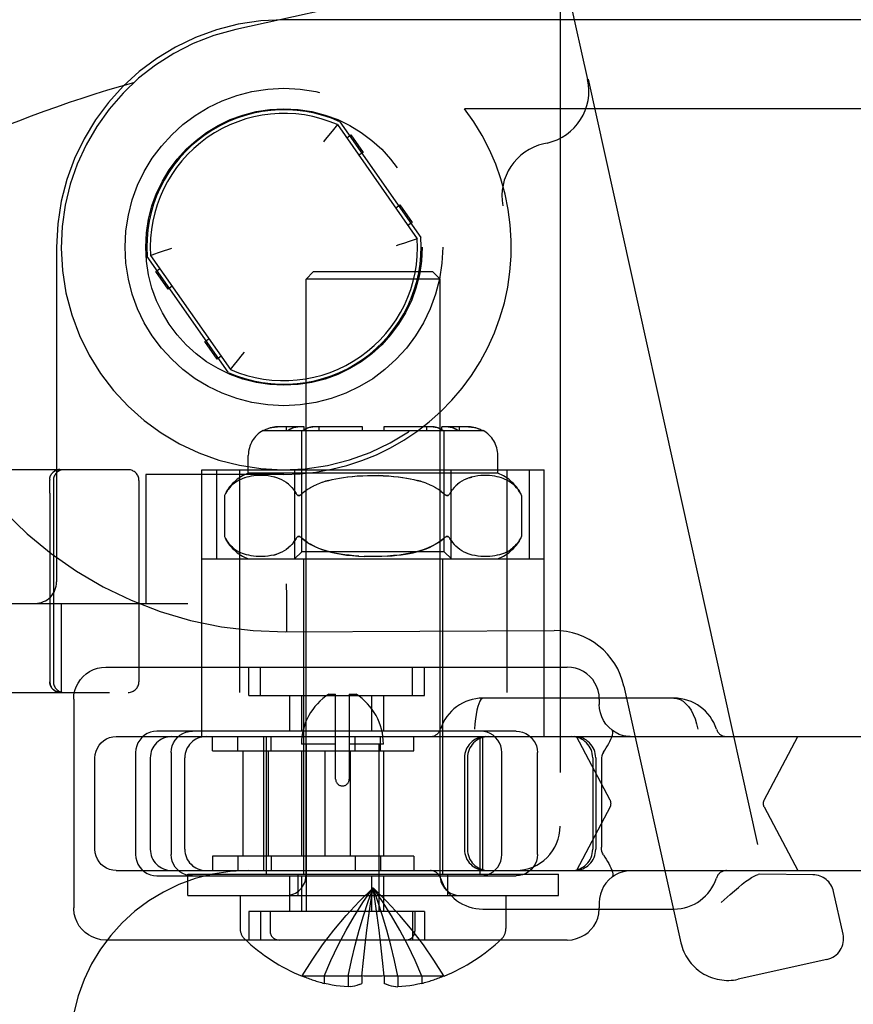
# Model space of a CAD drawing. Header units: inches. Extents: x 0 to 200, y 0 to 129.
# Tile 6 of 94: x 27.68 to 28.85, y 47.58 to 48.96. Entities that reach past the tile are written whole.
import ezdxf

# ---------------------------------------------------------------- set-up
doc = ezdxf.new("R2010")
doc.units = ezdxf.units.IN
doc.header["$LTSCALE"] = 11
doc.header["$MEASUREMENT"] = 0
doc.linetypes.add('HIDDEN', pattern=[0.2, 0.1, -0.1])
doc.layers.add('DEFAULT_2', color=8, linetype='HIDDEN')

msp = doc.modelspace()

# ---------------------------------------------------------------- linework, layer by layer
at = {"layer": 'DEFAULT_2', "color": 8, "linetype": 'HIDDEN'}
for p, q in [((28.4428, 51.2083), (28.4428, 47.8333)), ((28.4815, 48.8811), (28.2338, 49.999)), ((28.2689, 49.0132), (27.9877, 48.9509)), ((29.0253, 48.9648), (28.0553, 48.9648)), ((28.4815, 48.8811), (28.482, 48.8812)), ((28.482, 48.8812), (28.7291, 47.7655)), ((29.1503, 48.8398), (28.3085, 48.8398)), ((28.1303, 48.8177), (28.1247, 48.8108)), ((28.1301, 48.8175), (28.1296, 48.8169)), ((28.1303, 48.8177), (28.2424, 48.6575)), ((28.1336, 48.8217), (28.2473, 48.6593)), ((28.1206, 48.8057), (28.1133, 48.7965)), ((28.1247, 48.8108), (28.1206, 48.8057)), ((28.1433, 48.799), (28.149, 48.8031)), ((28.149, 48.8031), (28.1663, 48.7785)), ((28.1133, 48.7965), (28.1108, 48.7932)), ((28.4245, 48.7916), (28.4199, 48.7906)), ((28.1663, 48.7785), (28.1605, 48.7745)), ((28.2121, 48.7007), (28.2179, 48.7048)), ((28.2179, 48.7048), (28.2351, 48.6802)), ((28.2351, 48.6802), (28.2293, 48.6762)), ((28.2311, 48.6536), (28.2244, 48.6514)), ((28.2365, 48.6555), (28.2311, 48.6536)), ((28.2424, 48.6575), (28.2365, 48.6555)), ((27.7363, 48.6458), (27.7363, 48.1758)), ((27.874, 48.6362), (27.8794, 48.638)), ((27.8794, 48.638), (27.8862, 48.6403)), ((27.977, 48.47), (27.8632, 48.6324)), ((27.8681, 48.6341), (27.874, 48.6362)), ((27.8681, 48.6341), (27.9803, 48.474)), ((27.8754, 48.6115), (27.8812, 48.6155)), ((27.8927, 48.5869), (27.8754, 48.6115)), ((28.0963, 48.6108), (28.0863, 48.6008)), ((28.2643, 48.6108), (28.0963, 48.6108)), ((28.2643, 48.6108), (28.2743, 48.6008)), ((28.2743, 48.6008), (28.0863, 48.6008)), ((28.0863, 47.764), (28.0863, 48.6008)), ((28.2743, 47.764), (28.2743, 48.6008)), ((27.8984, 48.5909), (27.8927, 48.5869)), ((27.9443, 48.5132), (27.95, 48.5172)), ((27.9615, 48.4886), (27.9443, 48.5132)), ((27.9972, 48.4951), (27.9998, 48.4984)), ((27.9672, 48.4926), (27.9615, 48.4886)), ((27.9859, 48.4809), (27.9899, 48.4859)), ((27.9899, 48.4859), (27.9972, 48.4951)), ((27.9803, 48.474), (27.9859, 48.4809)), ((27.9804, 48.4742), (27.9809, 48.4748)), ((28.0259, 48.3883), (28.3346, 48.3883)), ((28.0837, 48.3933), (28.0461, 48.3933)), ((28.0587, 48.3883), (28.0587, 48.3933)), ((28.0803, 48.2183), (28.0803, 48.3883)), ((28.0837, 48.3883), (28.0837, 48.3933)), ((28.1653, 48.3933), (28.096, 48.3933)), ((28.1049, 48.3883), (28.1049, 48.3933)), ((28.1653, 48.3883), (28.1653, 48.3933)), ((28.2645, 48.3933), (28.1953, 48.3933)), ((28.1953, 48.3933), (28.1953, 48.3883)), ((28.2556, 48.3883), (28.2556, 48.3933)), ((28.3144, 48.3933), (28.2768, 48.3933)), ((28.2768, 48.3883), (28.2768, 48.3933)), ((28.2803, 48.2183), (28.2803, 48.3883)), ((28.3018, 48.3883), (28.3018, 48.3933)), ((28.0053, 48.3283), (28.0053, 48.3533)), ((28.3553, 48.3283), (28.3553, 48.3533)), ((27.8368, 48.3333), (27.4918, 48.3333)), ((27.7385, 48.3332), (27.7388, 48.3332)), ((27.7388, 48.3332), (27.7391, 48.3333)), ((27.7393, 48.3335), (27.7389, 48.3335)), ((27.7391, 48.3333), (27.7393, 48.3333)), ((27.7393, 48.3333), (27.7396, 48.3333)), ((27.7396, 48.3333), (27.7398, 48.3333)), ((27.7398, 48.3333), (27.7401, 48.3333)), ((27.74, 48.3333), (27.7403, 48.3333)), ((27.7403, 48.3333), (27.7404, 48.3333)), ((27.9403, 48.3333), (28.4203, 48.3333)), ((27.9403, 47.9588), (27.9403, 48.3333)), ((27.9609, 48.2083), (27.9609, 48.3333)), ((27.9928, 48.3333), (27.9928, 48.0208)), ((28.0706, 48.2083), (28.0706, 48.3333)), ((28.29, 48.2083), (28.29, 48.3333)), ((28.3678, 48.3333), (28.3678, 48.0208)), ((28.3997, 48.2083), (28.3997, 48.3333)), ((28.4203, 47.9588), (28.4203, 48.3333)), ((27.7266, 48.3196), (27.7266, 48.3193)), ((27.7266, 48.3193), (27.7266, 48.3187)), ((27.7267, 48.3093), (27.7266, 48.3187)), ((27.729, 48.3271), (27.7293, 48.3274)), ((27.7309, 48.3293), (27.731, 48.3295)), ((27.731, 48.3294), (27.7313, 48.3297)), ((27.7313, 48.3297), (27.7316, 48.33)), ((27.7316, 48.33), (27.7319, 48.3302)), ((27.7325, 48.3307), (27.7328, 48.3309)), ((27.7328, 48.3309), (27.7331, 48.3311)), ((27.7334, 48.3314), (27.7331, 48.3312)), ((27.7331, 48.3311), (27.7334, 48.3313)), ((27.7334, 48.3313), (27.7338, 48.3315)), ((27.7352, 48.3323), (27.7348, 48.3321)), ((28.0553, 48.3268), (27.8613, 48.3268)), ((27.8613, 48.3268), (27.8613, 48.1458)), ((27.9948, 48.3198), (27.9923, 48.3186)), ((27.9974, 48.3209), (27.9948, 48.3198)), ((28.0002, 48.3219), (27.9974, 48.3209)), ((28.0031, 48.3228), (28.0001, 48.3219)), ((28.0062, 48.3235), (28.003, 48.3228)), ((28.3553, 48.3283), (28.0053, 48.3283)), ((28.0095, 48.3242), (28.0062, 48.3235)), ((28.0131, 48.3247), (28.0095, 48.3242)), ((28.0168, 48.325), (28.013, 48.3247)), ((28.0207, 48.3252), (28.0167, 48.325)), ((28.0248, 48.3252), (28.0206, 48.3252)), ((28.029, 48.325), (28.0247, 48.3252)), ((28.0332, 48.3246), (28.0289, 48.325)), ((28.0374, 48.3239), (28.0331, 48.3246)), ((28.0414, 48.323), (28.0372, 48.3239)), ((28.0453, 48.3219), (28.0413, 48.3231)), ((28.049, 48.3206), (28.0452, 48.322)), ((28.0524, 48.319), (28.0489, 48.3206)), ((28.0557, 48.3173), (28.0523, 48.3191)), ((28.1183, 48.3184), (28.1231, 48.3195)), ((28.123, 48.3195), (28.128, 48.3206)), ((28.1279, 48.3206), (28.1333, 48.3216)), ((28.1331, 48.3216), (28.139, 48.3225)), ((28.1387, 48.3225), (28.1451, 48.3233)), ((28.1447, 48.3232), (28.1517, 48.324)), ((28.1511, 48.3239), (28.1586, 48.3245)), ((28.1579, 48.3245), (28.1658, 48.3249)), ((28.1651, 48.3249), (28.1732, 48.3252)), ((28.1724, 48.3251), (28.1807, 48.3252)), ((28.1947, 48.3249), (28.1873, 48.3252)), ((28.1947, 48.3249), (28.2026, 48.3245)), ((28.2019, 48.3245), (28.2094, 48.3239)), ((28.2088, 48.324), (28.2159, 48.3232)), ((28.2154, 48.3233), (28.2219, 48.3225)), ((28.2215, 48.3225), (28.2275, 48.3216)), ((28.2272, 48.3216), (28.2327, 48.3206)), ((28.2325, 48.3206), (28.2376, 48.3195)), ((28.3082, 48.3191), (28.3049, 48.3173)), ((28.3117, 48.3206), (28.3081, 48.319)), ((28.3152, 48.3219), (28.3191, 48.323)), ((28.3233, 48.3239), (28.3191, 48.323)), ((28.3275, 48.3246), (28.3232, 48.3239)), ((28.3317, 48.325), (28.3273, 48.3246)), ((28.3358, 48.3252), (28.3315, 48.325)), ((28.3399, 48.3252), (28.3357, 48.3252)), ((28.3438, 48.325), (28.3398, 48.3252)), ((28.3475, 48.3247), (28.3437, 48.325)), ((28.351, 48.3242), (28.3474, 48.3247)), ((28.3544, 48.3235), (28.351, 48.3242)), ((28.3575, 48.3228), (28.3543, 48.3235)), ((28.3604, 48.3219), (28.3574, 48.3228)), ((28.3631, 48.3209), (28.3604, 48.3219)), ((28.3657, 48.3198), (28.3631, 48.3209)), ((28.3682, 48.3186), (28.3657, 48.3198)), ((27.7268, 48.3004), (27.7267, 48.3093)), ((27.7318, 48.3183), (27.7318, 48.0358)), ((27.8518, 48.3183), (27.8518, 48.0358)), ((27.9749, 48.3027), (27.9768, 48.3055)), ((27.9789, 48.308), (27.9768, 48.3055)), ((27.981, 48.3103), (27.9789, 48.308)), ((27.9832, 48.3124), (27.981, 48.3103)), ((27.9854, 48.3142), (27.9832, 48.3124)), ((27.9877, 48.3159), (27.9854, 48.3142)), ((27.99, 48.3173), (27.9876, 48.3159)), ((27.9924, 48.3187), (27.99, 48.3173)), ((28.0587, 48.3153), (28.0556, 48.3173)), ((28.0615, 48.3131), (28.0586, 48.3153)), ((28.0641, 48.3108), (28.0615, 48.3132)), ((28.0665, 48.3082), (28.0641, 48.3108)), ((28.0884, 48.3055), (28.0845, 48.3026)), ((28.0924, 48.308), (28.0882, 48.3054)), ((28.0966, 48.3102), (28.0922, 48.3079)), ((28.1008, 48.3123), (28.0963, 48.3101)), ((28.1051, 48.3141), (28.1006, 48.3122)), ((28.1094, 48.3157), (28.105, 48.314)), ((28.1138, 48.3171), (28.1183, 48.3184)), ((28.2468, 48.3171), (28.2422, 48.3184)), ((28.2512, 48.3156), (28.2467, 48.3171)), ((28.2556, 48.314), (28.2511, 48.3157)), ((28.2599, 48.3122), (28.2554, 48.3141)), ((28.2642, 48.3101), (28.2597, 48.3123)), ((28.2683, 48.3079), (28.264, 48.3102)), ((28.2723, 48.3054), (28.2681, 48.308)), ((28.276, 48.3026), (28.2721, 48.3055)), ((28.2899, 48.3027), (28.2919, 48.3055)), ((28.2941, 48.3082), (28.2919, 48.3055)), ((28.2965, 48.3108), (28.294, 48.3082)), ((28.2991, 48.3132), (28.2964, 48.3108)), ((28.3019, 48.3153), (28.299, 48.3131)), ((28.3049, 48.3173), (28.3018, 48.3153)), ((28.3706, 48.3173), (28.3682, 48.3187)), ((28.3729, 48.3159), (28.3705, 48.3173)), ((28.3751, 48.3142), (28.3729, 48.3159)), ((28.3774, 48.3124), (28.3751, 48.3142)), ((28.3796, 48.3103), (28.3774, 48.3124)), ((28.3817, 48.308), (28.3795, 48.3103)), ((27.7268, 48.3004), (27.7268, 48.0358)), ((27.9732, 48.2997), (27.9718, 48.297)), ((27.9718, 48.297), (27.9718, 48.2396)), ((27.9749, 48.3027), (27.9732, 48.2997)), ((28.0724, 48.2997), (28.0706, 48.3027)), ((28.081, 48.2997), (28.0803, 48.299)), ((28.0846, 48.3027), (28.081, 48.2997)), ((28.2759, 48.3027), (28.2795, 48.2997)), ((28.2795, 48.2997), (28.2802, 48.299)), ((28.281, 48.2984), (28.2802, 48.299)), ((28.2899, 48.3027), (28.2882, 48.2997)), ((28.3874, 48.2997), (28.3887, 48.297)), ((28.3887, 48.297), (28.3887, 48.2396)), ((27.9718, 48.2396), (27.9732, 48.237)), ((28.0724, 48.237), (28.0706, 48.234)), ((28.0781, 48.2391), (28.0788, 48.2387)), ((28.0788, 48.2387), (28.0796, 48.2382)), ((28.2802, 48.2377), (28.2795, 48.237)), ((28.2802, 48.2377), (28.281, 48.2382)), ((28.281, 48.2382), (28.2817, 48.2387)), ((28.2899, 48.234), (28.2882, 48.237)), ((28.3856, 48.234), (28.3874, 48.237)), ((28.3887, 48.2396), (28.3874, 48.237)), ((27.9749, 48.234), (27.9768, 48.2312)), ((28.0615, 48.2235), (28.0586, 48.2213)), ((28.0641, 48.2259), (28.0614, 48.2235)), ((28.0665, 48.2284), (28.064, 48.2258)), ((28.0687, 48.2311), (28.0664, 48.2284)), ((28.0687, 48.2311), (28.0706, 48.234)), ((28.2965, 48.2258), (28.2941, 48.2284)), ((28.2991, 48.2235), (28.2965, 48.2259)), ((28.3019, 48.2213), (28.2991, 48.2235)), ((28.3752, 48.2225), (28.373, 48.2209)), ((27.9403, 48.2083), (28.4203, 48.2083)), ((27.9972, 48.2158), (27.9946, 48.2169)), ((27.9999, 48.2148), (27.9971, 48.2158)), ((28.0028, 48.214), (27.9999, 48.2149)), ((28.0059, 48.2132), (28.0028, 48.214)), ((28.0093, 48.2125), (28.0059, 48.2132)), ((28.0128, 48.212), (28.0092, 48.2126)), ((28.0166, 48.2117), (28.0127, 48.212)), ((28.0205, 48.2115), (28.0165, 48.2117)), ((28.0246, 48.2115), (28.0204, 48.2115)), ((28.0288, 48.2117), (28.0245, 48.2115)), ((28.0331, 48.2121), (28.0287, 48.2116)), ((28.0373, 48.2127), (28.0329, 48.2121)), ((28.0413, 48.2136), (28.0371, 48.2127)), ((28.0413, 48.2136), (28.0452, 48.2147)), ((28.0524, 48.2176), (28.0488, 48.216)), ((28.0556, 48.2194), (28.0523, 48.2176)), ((28.0587, 48.2213), (28.0556, 48.2193)), ((28.0703, 48.2083), (28.0803, 48.2183)), ((28.2803, 48.2183), (28.0803, 48.2183)), ((28.0828, 48.2083), (28.0828, 47.7658)), ((28.1766, 48.2115), (28.1679, 48.2117)), ((28.1848, 48.2115), (28.1757, 48.2115)), ((28.1926, 48.2117), (28.1839, 48.2115)), ((28.2778, 48.2083), (28.2778, 47.7658)), ((28.2903, 48.2083), (28.2803, 48.2183)), ((28.305, 48.2193), (28.3019, 48.2213)), ((28.3082, 48.2176), (28.3049, 48.2194)), ((28.3117, 48.216), (28.3081, 48.2176)), ((28.3154, 48.2147), (28.3116, 48.2161)), ((28.3193, 48.2136), (28.3153, 48.2147)), ((28.3234, 48.2127), (28.3192, 48.2136)), ((28.3276, 48.2121), (28.3233, 48.2127)), ((28.3319, 48.2116), (28.3275, 48.2121)), ((28.336, 48.2115), (28.3317, 48.2117)), ((28.3401, 48.2115), (28.3359, 48.2115)), ((28.3441, 48.2117), (28.34, 48.2115)), ((28.3478, 48.212), (28.3439, 48.2117)), ((28.3513, 48.2126), (28.3477, 48.212)), ((28.3547, 48.2132), (28.3512, 48.2125)), ((28.3578, 48.214), (28.3546, 48.2132)), ((28.3607, 48.2149), (28.3577, 48.214)), ((28.3634, 48.2158), (28.3606, 48.2148)), ((28.366, 48.2169), (28.3634, 48.2158)), ((28.3684, 48.2181), (28.3659, 48.2169)), ((26.8203, 48.1458), (29.1503, 48.1458)), ((27.7428, 48.1458), (27.7428, 48.0208)), ((28.0595, 48.1064), (28.0593, 48.1256)), ((28.0575, 48.1058), (28.4345, 48.1078)), ((28.0595, 48.1058), (28.0595, 48.1064)), ((27.8053, 48.0563), (28.4528, 48.0563)), ((28.0058, 48.0163), (28.0058, 48.0563)), ((28.0224, 48.0163), (28.0224, 48.0563)), ((28.2358, 48.0163), (28.2358, 48.0563)), ((28.2524, 48.0163), (28.2524, 48.0563)), ((28.5324, 48.0294), (28.6121, 47.6696)), ((26.7103, 48.0208), (29.0253, 48.0208)), ((28.0058, 48.0163), (28.2524, 48.0163)), ((28.0633, 48.0163), (28.0633, 47.9663)), ((28.0799, 48.0163), (28.0799, 47.9663)), ((28.1182, 48.0183), (28.1278, 48.0183)), ((28.1278, 47.8992), (28.1278, 48.0183)), ((28.147, 48.0183), (28.1565, 48.0183)), ((28.147, 48.0183), (28.147, 47.8992)), ((28.1783, 48.0163), (28.1783, 47.9663)), ((28.1949, 48.0163), (28.1949, 47.9663)), ((27.7603, 48.0113), (27.7603, 47.7183)), ((28.6025, 48.0128), (28.3345, 48.0128)), ((28.4978, 48.0113), (28.4978, 48.0038)), ((28.381, 47.9663), (27.8771, 47.9663)), ((28.5157, 47.9678), (28.5154, 47.9681)), ((28.5158, 47.9678), (28.5157, 47.9678)), ((27.8201, 47.9588), (30.0709, 47.9588)), ((27.955, 47.9388), (27.955, 47.9588)), ((27.9907, 47.9388), (27.9907, 47.9588)), ((28.0268, 47.9588), (28.0268, 47.7708)), ((28.0303, 47.9588), (28.0303, 47.7658)), ((28.0374, 47.9388), (28.0374, 47.9588)), ((28.1278, 47.9483), (28.0799, 47.9483)), ((28.0864, 47.9483), (28.0864, 47.7133)), ((28.1949, 47.9483), (28.147, 47.9483)), ((28.155, 47.9388), (28.155, 47.9588)), ((28.1884, 47.9483), (28.1884, 47.7133)), ((28.1907, 47.9388), (28.1907, 47.9588)), ((28.2374, 47.9388), (28.2374, 47.9588)), ((28.3303, 47.9588), (28.3303, 47.7658)), ((28.3338, 47.9588), (28.3338, 47.7708)), ((28.5131, 47.8695), (28.4656, 47.9588)), ((28.7289, 47.8695), (28.7764, 47.9588)), ((27.8472, 47.9363), (27.8472, 47.7933)), ((27.8971, 47.9363), (27.8971, 47.7933)), ((27.955, 47.9388), (28.2374, 47.9388)), ((27.9975, 47.9388), (27.9975, 47.7908)), ((28.0332, 47.9388), (28.0332, 47.7908)), ((28.0799, 47.9388), (28.0799, 47.7908)), ((28.1125, 47.9388), (28.1125, 47.7908)), ((28.1482, 47.9388), (28.1482, 47.7908)), ((28.1949, 47.9388), (28.1949, 47.7908)), ((28.3611, 47.7933), (28.3611, 47.9363)), ((28.4109, 47.7933), (28.4109, 47.9363)), ((27.7901, 47.8008), (27.7901, 47.9288)), ((27.8678, 47.9288), (27.8678, 47.8008)), ((27.9161, 47.8008), (27.9161, 47.9288)), ((28.3085, 47.9288), (28.3085, 47.8008)), ((28.3127, 47.9288), (28.3127, 47.8008)), ((28.4886, 47.9288), (28.4886, 47.8008)), ((28.4928, 47.9288), (28.4928, 47.8008)), ((28.5007, 47.9259), (28.5007, 47.8038)), ((28.5131, 47.8601), (28.4656, 47.7708)), ((28.7289, 47.8601), (28.7764, 47.7708)), ((28.2374, 47.7908), (27.955, 47.7908)), ((27.955, 47.7908), (27.955, 47.7708)), ((27.9907, 47.7908), (27.9907, 47.7708)), ((28.0374, 47.7908), (28.0374, 47.7708)), ((28.155, 47.7908), (28.155, 47.7708)), ((28.1907, 47.7908), (28.1907, 47.7708)), ((28.2374, 47.7908), (28.2374, 47.7708)), ((27.8201, 47.7708), (28.0053, 47.7708)), ((28.0053, 47.7708), (28.3803, 47.7708)), ((28.3803, 47.7708), (30.0709, 47.7708)), ((27.8771, 47.7633), (28.381, 47.7633)), ((27.9203, 47.7658), (28.4403, 47.7658)), ((27.9203, 47.7358), (27.9203, 47.7658)), ((28.0633, 47.7633), (28.0633, 47.7133)), ((28.0753, 47.7358), (28.0753, 47.7658)), ((28.0799, 47.7633), (28.0799, 47.7133)), ((28.1783, 47.7633), (28.1783, 47.7133)), ((28.1949, 47.7633), (28.1949, 47.7133)), ((28.2853, 47.7358), (28.2853, 47.7658)), ((28.4403, 47.7358), (28.4403, 47.7658)), ((28.5157, 47.7618), (28.5154, 47.7616)), ((28.5158, 47.7619), (28.5157, 47.7618)), ((28.7231, 47.7656), (28.7208, 47.7653)), ((28.7976, 47.7649), (28.7231, 47.7656)), ((28.8398, 47.6817), (28.8266, 47.7414)), ((27.9203, 47.7358), (28.4403, 47.7358)), ((27.9938, 47.7358), (27.9938, 47.6893)), ((28.3668, 47.7358), (28.3668, 47.6893)), ((28.4978, 47.7258), (28.4978, 47.7183)), ((28.6814, 47.7373), (28.6687, 47.726)), ((28.2524, 47.7133), (28.0058, 47.7133)), ((28.0058, 47.7133), (28.0058, 47.6733)), ((28.0224, 47.7133), (28.0224, 47.6733)), ((28.0359, 47.7133), (28.0359, 47.6858)), ((28.2358, 47.7133), (28.2358, 47.6733)), ((28.2389, 47.7133), (28.2389, 47.6858)), ((28.2524, 47.7133), (28.2524, 47.6733)), ((28.3345, 47.7168), (28.6025, 47.7168)), ((28.1888, 47.6871), (28.1861, 47.7076)), ((28.1913, 47.6662), (28.1888, 47.6873)), ((28.4528, 47.6733), (27.8053, 47.6733)), ((28.1936, 47.6446), (28.1913, 47.6664)), ((28.1648, 47.6225), (28.1669, 47.6449)), ((28.1958, 47.6225), (28.1936, 47.6449)), ((28.817, 47.6459), (28.6926, 47.6183)), ((28.081, 47.6229), (28.0808, 47.6225)), ((28.082, 47.6225), (28.081, 47.6229)), ((28.1648, 47.6225), (28.082, 47.6225)), ((28.1118, 47.6225), (28.1118, 47.6124)), ((28.1454, 47.6225), (28.1454, 47.6075)), ((28.1648, 47.6229), (28.1648, 47.6225)), ((28.1648, 47.6225), (28.1648, 47.6124)), ((28.1957, 47.6229), (28.1958, 47.6225)), ((28.2785, 47.6225), (28.1958, 47.6225)), ((28.1958, 47.6225), (28.1958, 47.6124)), ((28.2152, 47.6225), (28.2152, 47.6075)), ((28.2488, 47.6225), (28.2488, 47.6124)), ((28.2785, 47.6225), (28.2795, 47.6229)), ((28.2795, 47.6229), (28.2798, 47.6225)), ((28.1485, 47.6079), (28.1454, 47.6075)), ((28.1484, 47.6079), (28.1517, 47.6085)), ((28.1515, 47.6084), (28.1549, 47.6092)), ((28.1547, 47.6091), (28.1582, 47.6101)), ((28.158, 47.61), (28.1615, 47.6112)), ((28.1613, 47.6111), (28.1648, 47.6124)), ((28.1992, 47.6111), (28.1958, 47.6124)), ((28.1991, 47.6112), (28.2026, 47.61)), ((28.2023, 47.6101), (28.2058, 47.6091)), ((28.2056, 47.6092), (28.209, 47.6084)), ((28.2088, 47.6085), (28.2121, 47.6079)), ((28.212, 47.6079), (28.2152, 47.6075))]:
    msp.add_line(p, q, dxfattribs=at)
for points in [[(28.2244, 48.6514), (28.2167, 48.6488), (28.2128, 48.6476)], [(27.8862, 48.6403), (27.8938, 48.6428), (27.8978, 48.6441)], [(28.0461, 48.3933), (28.0436, 48.3933), (28.0411, 48.393), (28.0386, 48.3926), (28.036, 48.3921), (28.0335, 48.3913), (28.0311, 48.3904), (28.0288, 48.3894), (28.0266, 48.3883)], [(28.0266, 48.3883), (28.0284, 48.3892), (28.0302, 48.3901), (28.0321, 48.3908), (28.034, 48.3915), (28.036, 48.3921), (28.0381, 48.3925), (28.0401, 48.3929), (28.0421, 48.3931), (28.0441, 48.3933), (28.0461, 48.3933)], [(28.0748, 48.3933), (28.0731, 48.3933), (28.0713, 48.393), (28.0695, 48.3926), (28.0677, 48.3921), (28.0659, 48.3913), (28.0642, 48.3904), (28.0625, 48.3894), (28.061, 48.3883)], [(28.061, 48.3883), (28.0622, 48.3892), (28.0635, 48.3901), (28.0649, 48.3908), (28.0662, 48.3915), (28.0677, 48.3921), (28.0691, 48.3925), (28.0705, 48.3929), (28.072, 48.3931), (28.0734, 48.3933), (28.0748, 48.3933)], [(28.096, 48.3933), (28.0943, 48.3933), (28.0925, 48.393), (28.0907, 48.3926), (28.0889, 48.3921), (28.0871, 48.3913), (28.0854, 48.3904), (28.0838, 48.3894), (28.0822, 48.3883)], [(28.0822, 48.3883), (28.0835, 48.3892), (28.0847, 48.3901), (28.0861, 48.3908), (28.0875, 48.3915), (28.0889, 48.3921), (28.0903, 48.3925), (28.0918, 48.3929), (28.0932, 48.3931), (28.0946, 48.3933), (28.096, 48.3933)], [(28.2645, 48.3933), (28.2659, 48.3933), (28.2673, 48.3931), (28.2688, 48.3929), (28.2702, 48.3925), (28.2717, 48.3921), (28.2731, 48.3915), (28.2744, 48.3908), (28.2758, 48.3901), (28.2771, 48.3892), (28.2783, 48.3883)], [(28.2783, 48.3883), (28.2768, 48.3894), (28.2752, 48.3904), (28.2734, 48.3913), (28.2717, 48.3921), (28.2698, 48.3926), (28.268, 48.393), (28.2663, 48.3933), (28.2645, 48.3933)], [(28.2857, 48.3933), (28.2871, 48.3933), (28.2885, 48.3931), (28.29, 48.3929), (28.2914, 48.3925), (28.2929, 48.3921), (28.2943, 48.3915), (28.2957, 48.3908), (28.297, 48.3901), (28.2983, 48.3892), (28.2995, 48.3883)], [(28.2995, 48.3883), (28.298, 48.3894), (28.2964, 48.3904), (28.2946, 48.3913), (28.2929, 48.3921), (28.2911, 48.3926), (28.2892, 48.393), (28.2875, 48.3933), (28.2857, 48.3933)], [(28.3144, 48.3933), (28.3164, 48.3933), (28.3184, 48.3931), (28.3204, 48.3929), (28.3225, 48.3925), (28.3245, 48.3921), (28.3265, 48.3915), (28.3285, 48.3908), (28.3304, 48.3901), (28.3322, 48.3892), (28.3339, 48.3883)], [(28.3339, 48.3883), (28.3317, 48.3894), (28.3295, 48.3904), (28.327, 48.3913), (28.3245, 48.3921), (28.3219, 48.3926), (28.3194, 48.393), (28.3169, 48.3933), (28.3144, 48.3933)], [(27.7319, 48.3302), (27.7322, 48.3305), (27.7325, 48.3307), (27.7328, 48.3309), (27.7331, 48.3312), (27.7334, 48.3314), (27.7338, 48.3316), (27.7341, 48.3318), (27.7345, 48.332), (27.7348, 48.3321), (27.7352, 48.3323), (27.7355, 48.3325), (27.7359, 48.3326), (27.7363, 48.3328), (27.7366, 48.3329), (27.737, 48.333), (27.7374, 48.3331), (27.7378, 48.3332), (27.7382, 48.3333), (27.7386, 48.3334), (27.7389, 48.3335), (27.7393, 48.3335), (27.7397, 48.3336), (27.7401, 48.3336), (27.7405, 48.3337), (27.7409, 48.3337), (27.7413, 48.3337), (27.7417, 48.3337)], [(27.7337, 48.3315), (27.7341, 48.3317), (27.7345, 48.3319), (27.7348, 48.3321), (27.7351, 48.3322), (27.7355, 48.3324), (27.7358, 48.3325), (27.7362, 48.3326), (27.7365, 48.3327), (27.7369, 48.3328), (27.7372, 48.3329), (27.7375, 48.333), (27.7379, 48.3331), (27.7382, 48.3331), (27.7385, 48.3332)], [(27.7341, 48.3317), (27.7344, 48.3319), (27.7347, 48.332), (27.7351, 48.3322), (27.7354, 48.3323), (27.7357, 48.3325), (27.7361, 48.3326), (27.7364, 48.3327), (27.7367, 48.3328), (27.737, 48.3329), (27.7374, 48.333), (27.7377, 48.333), (27.738, 48.3331), (27.7382, 48.3331), (27.7385, 48.3332)], [(27.737, 48.333), (27.7366, 48.3329), (27.7363, 48.3328), (27.7359, 48.3326), (27.7355, 48.3325)], [(27.7386, 48.3334), (27.7382, 48.3333), (27.7378, 48.3332), (27.7374, 48.3331)], [(27.7409, 48.3337), (27.7405, 48.3337), (27.7401, 48.3336)], [(27.7266, 48.3196), (27.7266, 48.32), (27.7267, 48.3204), (27.7267, 48.3208), (27.7268, 48.3211), (27.7268, 48.3215), (27.7269, 48.3219), (27.727, 48.3223), (27.727, 48.3226), (27.7271, 48.323), (27.7273, 48.3234), (27.7274, 48.3237), (27.7275, 48.3241), (27.7276, 48.3244), (27.7278, 48.3248), (27.7279, 48.3251), (27.7281, 48.3255), (27.7283, 48.3258)], [(27.729, 48.3271), (27.7288, 48.3268), (27.7286, 48.3265), (27.7284, 48.3261), (27.7283, 48.3258)], [(27.7309, 48.3293), (27.7307, 48.3292), (27.7305, 48.3289), (27.7302, 48.3286), (27.73, 48.3283), (27.7297, 48.328), (27.7295, 48.3277), (27.7293, 48.3274)], [(27.7319, 48.3302), (27.7322, 48.3305), (27.7325, 48.3307)], [(27.7325, 48.3307), (27.7322, 48.3305), (27.7319, 48.3302)], [(27.7345, 48.332), (27.7341, 48.3318), (27.7338, 48.3316)], [(28.1799, 48.3252), (28.1881, 48.3251), (28.1955, 48.3249)], [(28.2375, 48.3195), (28.2422, 48.3184), (28.2467, 48.3171)], [(28.3192, 48.3231), (28.3153, 48.322), (28.3116, 48.3206)], [(28.0665, 48.3082), (28.0687, 48.3055), (28.0706, 48.3027), (28.0724, 48.2997)], [(28.1183, 48.3184), (28.1138, 48.3171), (28.1093, 48.3156)], [(28.3817, 48.308), (28.3837, 48.3055), (28.3856, 48.3027), (28.3874, 48.2997)], [(28.0724, 48.2997), (28.0728, 48.299), (28.0732, 48.2984), (28.0737, 48.2979), (28.0743, 48.2975), (28.0748, 48.2973), (28.0754, 48.2971), (28.0761, 48.297), (28.0767, 48.2971), (28.0774, 48.2973), (28.0781, 48.2976), (28.0789, 48.298), (28.0796, 48.2984)], [(28.0803, 48.299), (28.0795, 48.2984), (28.0788, 48.2979), (28.0781, 48.2975), (28.0774, 48.2973), (28.0767, 48.2971), (28.076, 48.297), (28.0754, 48.2971), (28.0748, 48.2973), (28.0742, 48.2976), (28.0737, 48.298), (28.0732, 48.2984), (28.0728, 48.299)], [(28.2882, 48.2997), (28.2877, 48.299), (28.2873, 48.2984), (28.2868, 48.2979), (28.2863, 48.2975), (28.2857, 48.2973), (28.2851, 48.2971), (28.2845, 48.297), (28.2838, 48.2971), (28.2831, 48.2973), (28.2824, 48.2976), (28.2817, 48.298), (28.281, 48.2984)], [(28.281, 48.2984), (28.2817, 48.2979), (28.2825, 48.2975), (28.2832, 48.2973), (28.2839, 48.2971), (28.2845, 48.297), (28.2852, 48.2971), (28.2858, 48.2973), (28.2863, 48.2976), (28.2868, 48.298), (28.2873, 48.2984), (28.2878, 48.299)], [(27.9853, 48.2225), (27.9831, 48.2244), (27.9809, 48.2264), (27.9788, 48.2287), (27.9768, 48.2312), (27.9749, 48.234), (27.9732, 48.237)], [(28.0781, 48.2391), (28.0774, 48.2394), (28.0767, 48.2396), (28.076, 48.2396), (28.0754, 48.2396), (28.0748, 48.2394), (28.0742, 48.2391), (28.0737, 48.2387), (28.0732, 48.2382), (28.0728, 48.2377), (28.0724, 48.237)], [(28.0732, 48.2382), (28.0737, 48.2387), (28.0742, 48.2391), (28.0748, 48.2394), (28.0754, 48.2396), (28.076, 48.2396), (28.0767, 48.2396), (28.0774, 48.2394), (28.0781, 48.2391)], [(28.081, 48.237), (28.0803, 48.2377), (28.0795, 48.2382)], [(28.0885, 48.2311), (28.0847, 48.2339), (28.081, 48.237)], [(28.081, 48.237), (28.0845, 48.234), (28.0885, 48.2311), (28.0929, 48.2284), (28.0977, 48.2259), (28.1029, 48.2235), (28.1085, 48.2213), (28.1146, 48.2194), (28.1211, 48.2176), (28.128, 48.216), (28.1354, 48.2147), (28.1432, 48.2136), (28.1514, 48.2127), (28.1598, 48.2121), (28.1682, 48.2116)], [(28.2795, 48.237), (28.276, 48.234), (28.272, 48.2311), (28.2677, 48.2284), (28.2629, 48.2259), (28.2576, 48.2235), (28.252, 48.2213), (28.246, 48.2194), (28.2395, 48.2176), (28.2325, 48.216), (28.2251, 48.2147), (28.2173, 48.2136), (28.2092, 48.2127), (28.2008, 48.2121), (28.1923, 48.2116)], [(28.272, 48.2311), (28.2758, 48.2339), (28.2795, 48.237)], [(28.2817, 48.2387), (28.2824, 48.2391), (28.2832, 48.2394), (28.2838, 48.2396), (28.2845, 48.2396), (28.2851, 48.2396), (28.2857, 48.2394), (28.2863, 48.2391), (28.2868, 48.2387), (28.2873, 48.2382)], [(28.2882, 48.237), (28.2878, 48.2377), (28.2873, 48.2382), (28.2868, 48.2387), (28.2863, 48.2391), (28.2857, 48.2394), (28.2851, 48.2396), (28.2845, 48.2396), (28.2838, 48.2396), (28.2831, 48.2394), (28.2824, 48.2391)], [(28.2882, 48.237), (28.2899, 48.234), (28.2919, 48.2311), (28.2941, 48.2284)], [(27.9853, 48.2225), (27.9875, 48.2209), (27.9898, 48.2194), (27.9921, 48.2181), (27.9946, 48.2169)], [(28.1604, 48.212), (28.1534, 48.2125), (28.1467, 48.2132), (28.1405, 48.2139), (28.1347, 48.2148), (28.1292, 48.2158), (28.1241, 48.2169), (28.1192, 48.2181), (28.1145, 48.2194), (28.11, 48.2208), (28.1055, 48.2224), (28.1011, 48.2242), (28.0968, 48.2263), (28.0926, 48.2286)], [(28.2001, 48.212), (28.2072, 48.2125), (28.2138, 48.2132), (28.22, 48.2139), (28.2259, 48.2148), (28.2313, 48.2158), (28.2364, 48.2169), (28.2413, 48.2181), (28.246, 48.2194), (28.2505, 48.2208), (28.255, 48.2224), (28.2594, 48.2242), (28.2637, 48.2263), (28.2679, 48.2286)], [(28.3684, 48.2181), (28.3707, 48.2194), (28.373, 48.2209), (28.3753, 48.2225), (28.3775, 48.2244), (28.3796, 48.2264), (28.3817, 48.2287)], [(28.3856, 48.234), (28.3837, 48.2312), (28.3817, 48.2287), (28.3796, 48.2264), (28.3775, 48.2244)], [(28.0489, 48.2161), (28.0451, 48.2147), (28.0412, 48.2136)], [(28.0593, 48.1256), (28.0592, 48.1559), (28.0591, 48.1733)], [(28.0595, 48.1058), (28.0595, 48.1064), (28.0595, 48.1081), (28.0592, 48.1645)], [(27.7603, 48.0113), (27.7607, 48.0174), (27.7619, 48.0233), (27.7638, 48.0288), (27.7664, 48.034), (27.7697, 48.0388), (27.7735, 48.0432), (27.7779, 48.047), (27.7827, 48.0502), (27.7879, 48.0528), (27.7935, 48.0548), (27.7993, 48.0559), (27.8053, 48.0563)], [(28.4978, 48.0113), (28.4974, 48.0174), (28.4962, 48.0233), (28.4943, 48.0288), (28.4917, 48.034), (28.4885, 48.0388), (28.4846, 48.0432), (28.4803, 48.047), (28.4754, 48.0502), (28.4702, 48.0528), (28.4646, 48.0548), (28.4588, 48.0559), (28.4528, 48.0563)], [(27.7418, 48.0208), (27.7414, 48.0208), (27.741, 48.0209), (27.7406, 48.0209), (27.7402, 48.0209), (27.7398, 48.021), (27.7394, 48.021), (27.739, 48.0211), (27.7387, 48.0212), (27.7383, 48.0212), (27.7379, 48.0213), (27.7375, 48.0214), (27.7371, 48.0216), (27.7367, 48.0217), (27.7364, 48.0218), (27.736, 48.022), (27.7356, 48.0221), (27.7353, 48.0223), (27.7349, 48.0225), (27.7346, 48.0227), (27.7342, 48.0229), (27.7339, 48.0231), (27.7336, 48.0233), (27.7332, 48.0235), (27.7329, 48.0237), (27.7326, 48.024), (27.7323, 48.0242), (27.732, 48.0245), (27.7317, 48.0247), (27.7314, 48.025), (27.7311, 48.0253), (27.7308, 48.0255), (27.7306, 48.0258), (27.7303, 48.0261), (27.7301, 48.0264), (27.7298, 48.0268), (27.7296, 48.0271), (27.7294, 48.0274), (27.7291, 48.0277), (27.7289, 48.0281), (27.7287, 48.0284), (27.7285, 48.0287), (27.7284, 48.0291), (27.7282, 48.0294), (27.728, 48.0298), (27.7279, 48.0302), (27.7277, 48.0305), (27.7276, 48.0309), (27.7275, 48.0313), (27.7274, 48.0317), (27.7272, 48.032), (27.7272, 48.0324), (27.7271, 48.0328), (27.727, 48.0332), (27.7269, 48.0336), (27.7269, 48.034), (27.7268, 48.0344), (27.7268, 48.0348), (27.7268, 48.0352), (27.7268, 48.0356), (27.7268, 48.0358)], [(28.335, 48.0128), (28.3333, 48.0123), (28.3317, 48.0108), (28.3301, 48.0084), (28.3286, 48.005), (28.3272, 48.0008), (28.326, 47.9957), (28.3249, 47.99), (28.324, 47.9836), (28.3232, 47.9766), (28.3226, 47.9693)], [(28.5157, 47.9678), (28.511, 47.972), (28.5071, 47.9764), (28.5038, 47.9813), (28.5012, 47.9866), (28.4994, 47.9922), (28.4982, 47.998), (28.4978, 48.0038)], [(28.6023, 48.0128), (28.6067, 48.0123), (28.6111, 48.0108), (28.6153, 48.0084), (28.6194, 48.005), (28.6231, 48.0008), (28.6265, 47.9957), (28.6295, 47.99), (28.6321, 47.9836), (28.6342, 47.9766), (28.6358, 47.9693)], [(27.8771, 47.9663), (27.8724, 47.9659), (27.8679, 47.9649), (27.8635, 47.9631), (27.8595, 47.9606), (27.856, 47.9575), (27.8529, 47.954), (27.8505, 47.9499), (27.8487, 47.9456), (27.8476, 47.9411), (27.8472, 47.9363)], [(27.8971, 47.9363), (27.8975, 47.9411), (27.8985, 47.9456), (27.9003, 47.9499), (27.9028, 47.954), (27.9058, 47.9575), (27.9094, 47.9606), (27.9134, 47.9631), (27.9178, 47.9649), (27.9223, 47.9659), (27.927, 47.9663)], [(28.3611, 47.9363), (28.3607, 47.9411), (28.3596, 47.9456), (28.3578, 47.9499), (28.3553, 47.954), (28.3523, 47.9575), (28.3487, 47.9606), (28.3447, 47.9631), (28.3404, 47.9649), (28.3359, 47.9659), (28.3311, 47.9663)], [(28.381, 47.9663), (28.3857, 47.9659), (28.3902, 47.9649), (28.3946, 47.9631), (28.3986, 47.9606), (28.4022, 47.9575), (28.4052, 47.954), (28.4077, 47.9499), (28.4095, 47.9456), (28.4105, 47.9411), (28.4109, 47.9363)], [(28.5037, 47.937), (28.5056, 47.9399), (28.5075, 47.9429), (28.5093, 47.9459), (28.5111, 47.949), (28.5127, 47.9521), (28.5141, 47.9552), (28.5153, 47.9582), (28.5162, 47.961), (28.5167, 47.9635), (28.5168, 47.9655), (28.5164, 47.9671), (28.5158, 47.9678)], [(28.541, 47.9588), (28.5382, 47.9589), (28.5318, 47.9599), (28.5257, 47.9619), (28.5201, 47.9648), (28.5158, 47.9678)], [(27.7901, 47.9288), (27.7905, 47.9337), (27.7917, 47.9383), (27.7935, 47.9426), (27.7959, 47.9466), (27.7989, 47.9501), (27.8024, 47.9531), (27.8064, 47.9555), (27.8107, 47.9573), (27.8153, 47.9584), (27.8201, 47.9588)], [(28.5037, 47.937), (28.5024, 47.9346), (28.5015, 47.932), (28.5009, 47.9291), (28.5007, 47.9259)], [(27.8201, 47.7708), (27.8152, 47.7712), (27.8105, 47.7724), (27.8063, 47.7742), (27.8024, 47.7766), (27.799, 47.7795), (27.7961, 47.7829), (27.7937, 47.7866), (27.7918, 47.7908), (27.7906, 47.7955), (27.7901, 47.8008)], [(28.5037, 47.7927), (28.5024, 47.795), (28.5015, 47.7977), (28.5009, 47.8006), (28.5007, 47.8038)], [(27.8472, 47.7933), (27.8476, 47.7886), (27.8487, 47.7841), (27.8505, 47.7797), (27.8529, 47.7757), (27.856, 47.7721), (27.8595, 47.7691), (27.8635, 47.7666), (27.8679, 47.7648), (27.8724, 47.7637), (27.8771, 47.7633)], [(27.927, 47.7633), (27.9223, 47.7637), (27.9178, 47.7648), (27.9134, 47.7666), (27.9094, 47.7691), (27.9058, 47.7721), (27.9028, 47.7757), (27.9003, 47.7797), (27.8985, 47.7841), (27.8975, 47.7886), (27.8971, 47.7933)], [(28.3311, 47.7633), (28.3359, 47.7637), (28.3404, 47.7648), (28.3447, 47.7666), (28.3487, 47.7691), (28.3523, 47.7721), (28.3553, 47.7757), (28.3578, 47.7797), (28.3596, 47.7841), (28.3607, 47.7886), (28.3611, 47.7933)], [(28.4109, 47.7933), (28.4105, 47.7886), (28.4095, 47.7841), (28.4077, 47.7797), (28.4052, 47.7757), (28.4022, 47.7721), (28.3986, 47.7691), (28.3946, 47.7666), (28.3902, 47.7648), (28.3857, 47.7637), (28.381, 47.7633)], [(28.5037, 47.7927), (28.5056, 47.7898), (28.5075, 47.7868), (28.5093, 47.7837), (28.5111, 47.7806), (28.5127, 47.7775), (28.5141, 47.7745), (28.5153, 47.7715), (28.5162, 47.7687), (28.5167, 47.7662), (28.5168, 47.7641), (28.5164, 47.7626), (28.5158, 47.7619)], [(28.5158, 47.7619), (28.5201, 47.7649), (28.5257, 47.7678), (28.5318, 47.7697), (28.5382, 47.7707), (28.541, 47.7708)], [(28.5157, 47.7618), (28.511, 47.7577), (28.5071, 47.7532), (28.5038, 47.7483), (28.5012, 47.743), (28.4994, 47.7375), (28.4982, 47.7317), (28.4978, 47.7258)], [(28.6814, 47.7373), (28.6873, 47.7425), (28.693, 47.7472), (28.6982, 47.7515), (28.703, 47.7553), (28.7074, 47.7584), (28.7114, 47.7611), (28.7149, 47.7631), (28.718, 47.7645), (28.7208, 47.7653)], [(28.081, 47.6229), (28.0947, 47.6449), (28.1095, 47.6664), (28.1255, 47.6873), (28.1426, 47.7076), (28.1609, 47.7273), (28.1803, 47.7465)], [(28.1118, 47.6225), (28.1212, 47.6446), (28.1314, 47.6662), (28.1425, 47.6871), (28.1543, 47.7075), (28.1669, 47.7273), (28.1803, 47.7465)], [(28.1454, 47.6225), (28.1502, 47.6446), (28.1554, 47.6662), (28.161, 47.6871), (28.167, 47.7075), (28.1734, 47.7273), (28.1803, 47.7465)], [(28.1692, 47.6662), (28.1717, 47.6871), (28.1744, 47.7075), (28.1772, 47.7273), (28.1803, 47.7465)], [(28.2795, 47.6229), (28.2658, 47.6449), (28.251, 47.6664), (28.235, 47.6873), (28.2179, 47.7076), (28.1997, 47.7273), (28.1803, 47.7465)], [(28.2488, 47.6225), (28.2393, 47.6446), (28.2291, 47.6662), (28.2181, 47.6871), (28.2063, 47.7075), (28.1937, 47.7273), (28.1803, 47.7465)], [(28.2152, 47.6225), (28.2104, 47.6446), (28.2051, 47.6662), (28.1995, 47.6871), (28.1935, 47.7075), (28.1871, 47.7273), (28.1803, 47.7465)], [(28.1861, 47.7076), (28.1833, 47.7273), (28.1803, 47.7465)], [(28.1861, 47.7075), (28.1833, 47.7273), (28.1803, 47.7465)], [(28.1669, 47.6446), (28.1692, 47.6664), (28.1717, 47.6873), (28.1744, 47.7076), (28.1772, 47.7273)], [(27.8053, 47.6733), (27.7985, 47.6738), (27.7922, 47.6753), (27.7863, 47.6776), (27.7809, 47.6805), (27.7762, 47.684), (27.772, 47.6881), (27.7682, 47.6929), (27.765, 47.6983), (27.7626, 47.7041), (27.761, 47.7103), (27.7603, 47.7171), (27.7603, 47.7183)], [(28.4528, 47.6733), (28.4596, 47.6738), (28.466, 47.6753), (28.4719, 47.6776), (28.4773, 47.6805), (28.482, 47.684), (28.4861, 47.6881), (28.49, 47.6929), (28.4932, 47.6983), (28.4955, 47.7041), (28.4971, 47.7103), (28.4978, 47.7171), (28.4978, 47.7183)], [(28.1803, 47.6225), (28.1777, 47.6225), (28.1751, 47.6225), (28.1725, 47.6226), (28.1699, 47.6227), (28.1674, 47.6228), (28.1648, 47.6229)], [(28.1957, 47.6229), (28.1932, 47.6228), (28.1906, 47.6227), (28.188, 47.6226), (28.1854, 47.6225), (28.1829, 47.6225), (28.1803, 47.6225)], [(28.1454, 47.6075), (28.1398, 47.6079), (28.1342, 47.6085), (28.1286, 47.6092), (28.1229, 47.6101), (28.1173, 47.6112), (28.1118, 47.6124)], [(28.2488, 47.6124), (28.2432, 47.6112), (28.2376, 47.6101), (28.232, 47.6092), (28.2264, 47.6085), (28.2208, 47.6079), (28.2152, 47.6075)]]:
    msp.add_lwpolyline(points, dxfattribs=at)
for radius in [0.2228, 0.194]:
    msp.add_circle((28.0553, 48.6458), radius, dxfattribs=at)
for centre, radius, start, end in [((28.0553, 48.6458), 0.319, 90, 180), ((28.0553, 48.6458), 0.3125, 102.49, 10.6414), ((28.3209, 47.1774), 1.7646, 105.678, 115.49), ((28.4082, 48.8649), 0.075, 282.49, 12.49), ((28.0553, 48.6458), 0.1925, 66.0027, 183.9973), ((28.0553, 48.6458), 0.1875, 66.4239, 183.5761), ((28.0553, 48.6458), 0.319, 270, 37.4559), ((28.4361, 48.7174), 0.075, 102.49, 190.6414), ((28.0553, 48.6458), 0.1925, 246.0027, 3.9973), ((28.0553, 48.6458), 0.1875, 246.4239, 3.5761), ((28.0553, 48.6458), 0.54, 195.288, 270.2336), ((28.0453, 48.3533), 0.04, 118.955, 180), ((28.3153, 48.3533), 0.04, 0, 61.045), ((27.7468, 48.3183), 0.015, 90, 180), ((27.8368, 48.3183), 0.015, 0, 90), ((28.0266, 48.272), 0.0603, 110.7484, 155.4323), ((28.3339, 48.272), 0.0603, 24.5677, 69.2516), ((28.0266, 48.2647), 0.0603, 204.5677, 249.2516), ((28.3339, 48.2647), 0.0603, 290.7484, 335.4323), ((27.7063, 48.1758), 0.03, 270, 360), ((28.4347, 48.0078), 0.1, 12.49, 90.14), ((27.7418, 48.0358), 0.015, 180, 270), ((27.7468, 48.0358), 0.015, 180, 270), ((27.8368, 48.0358), 0.015, 270, 360), ((28.163, 47.9483), 0.0831, 122.5881, 180), ((28.1118, 47.9483), 0.0831, 0, 57.4119), ((28.3345, 47.9503), 0.0625, 90, 162.3485), ((28.6025, 47.9503), 0.0625, 17.6515, 90), ((28.2607, 47.9738), 0.015, 270, 342.3485), ((28.6764, 47.9738), 0.015, 197.6515, 270), ((27.8978, 47.9288), 0.03, 90, 180), ((27.9461, 47.9288), 0.03, 90, 180), ((28.3385, 47.9288), 0.03, 90, 180), ((28.3427, 47.9288), 0.03, 90, 180), ((28.4586, 47.9288), 0.03, 0, 90), ((28.4628, 47.9288), 0.03, 0, 90), ((28.1374, 47.8992), 0.00958, 180, 360), ((28.5042, 47.8648), 0.01, 332, 28), ((28.7377, 47.8648), 0.01, 152, 208), ((28.3803, 47.8333), 0.0625, 270, 360), ((27.8978, 47.8008), 0.03, 180, 270), ((27.9461, 47.8008), 0.03, 180, 270), ((28.3385, 47.8008), 0.03, 180, 270), ((28.3427, 47.8008), 0.03, 180, 270), ((28.4586, 47.8008), 0.03, 270, 360), ((28.4628, 47.8008), 0.03, 270, 360), ((28.0053, 47.5208), 0.25, 90, 180), ((28.2607, 47.7558), 0.015, 17.6515, 90), ((28.6764, 47.7558), 0.015, 90, 162.3485), ((28.0581, 47.764), 0.0282, 270, 360), ((28.3025, 47.764), 0.0282, 180, 270), ((28.3345, 47.7793), 0.0625, 197.6515, 270), ((28.6025, 47.7793), 0.0625, 270, 342.3485), ((28.7973, 47.7349), 0.03, 12.49, 89.49), ((28.0138, 47.6893), 0.02, 180, 226.4862), ((28.0484, 47.6858), 0.0125, 180, 270), ((28.2264, 47.6858), 0.0125, 270, 360), ((28.3468, 47.6893), 0.02, 313.5138, 360), ((28.1803, 47.8647), 0.2618, 226.4862, 247.6387), ((28.1803, 47.8647), 0.2618, 292.3613, 313.5138), ((28.678, 47.6842), 0.0675, 192.49, 282.49), ((28.8106, 47.6752), 0.03, 282.49, 12.49), ((28.1803, 47.8647), 0.2614, 247.9106, 254.8059), ((28.1803, 47.8647), 0.2614, 285.1941, 292.0894)]:
    msp.add_arc(centre, radius, start, end, dxfattribs=at)

doc.saveas('drawing.dxf')
